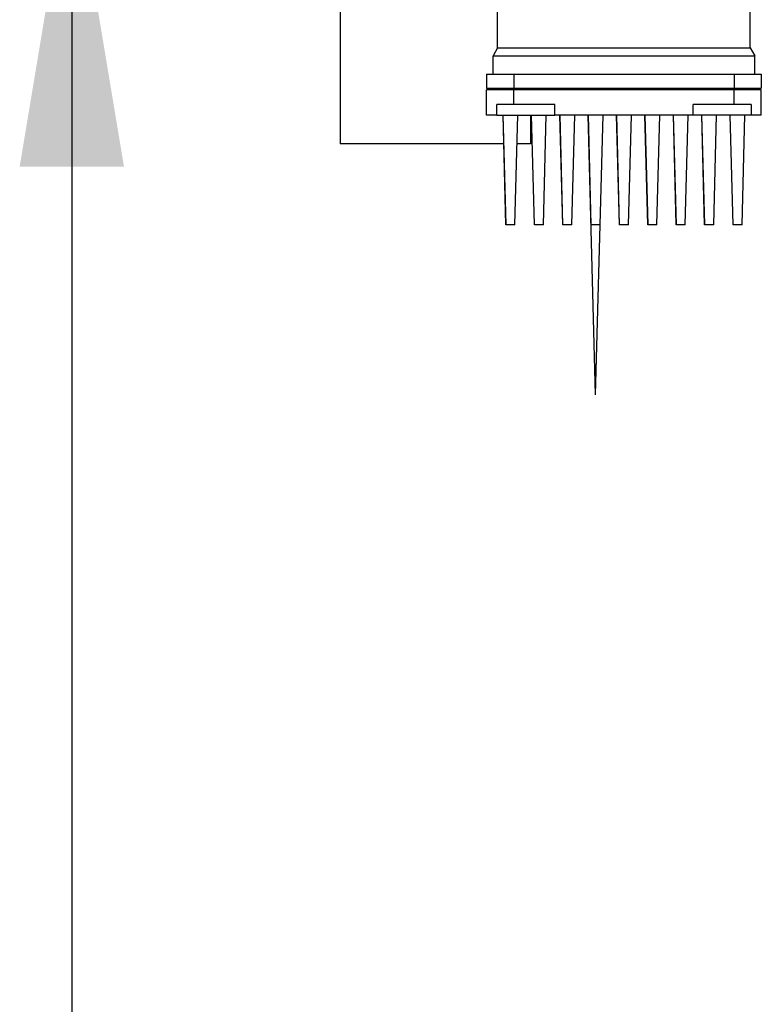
# Model space of a CAD drawing. Extents: x -89225 to 110569, y 13360 to 87647.
# Tile 175 of 256: x 24205 to 24610, y 56371 to 56909. Entities that reach past the tile are written whole.
import ezdxf

# ---------------------------------------------------------------- set-up
doc = ezdxf.new("R2010")
doc.units = 0
doc.layers.add('Iv-Lines 035', color=4, linetype='Continuous')
doc.layers.add('Iv-Lines 035 @ 100', color=4, linetype='Continuous')
doc.styles.add('ISO', font='ISO.SHX')

# ---------------------------------------------------------------- blocks, each defined once
blk = doc.blocks.new('Leidingwerk beluchtingsinstallatie')
for p, q in [((1271786.99, -947339.85), (1271786.99, -947241.85)), ((1271924.99, -947339.85), (1271924.99, -947241.85)), ((1271700.99, -947249.85), (1271700.99, -947392.35)), ((1271786.99, -947339.85), (1271784.49, -947344.18)), ((1271786.99, -947339.85), (1271924.99, -947339.85)), ((1271924.99, -947339.85), (1271927.49, -947344.18)), ((1271784.49, -947344.18), (1271927.49, -947344.18)), ((1271784.49, -947354.35), (1271784.49, -947344.18)), ((1271927.49, -947354.35), (1271927.49, -947344.18)), ((1271780.99, -947354.35), (1271795.8, -947354.35)), ((1271780.99, -947354.35), (1271780.99, -947361.85)), ((1271795.8, -947354.35), (1271916.23, -947354.35)), ((1271795.8, -947354.35), (1271795.8, -947361.85)), ((1271916.23, -947354.35), (1271916.23, -947361.85)), ((1271916.23, -947354.35), (1271930.99, -947354.35)), ((1271930.99, -947354.35), (1271930.99, -947361.85)), ((1271780.99, -947361.85), (1271795.8, -947361.85)), ((1271781.99, -947362.85), (1271780.99, -947361.85)), ((1271795.83, -947362.85), (1271780.99, -947362.85)), ((1271780.99, -947376.65), (1271780.99, -947362.85)), ((1271795.8, -947361.85), (1271916.23, -947361.85)), ((1271916.25, -947362.85), (1271795.83, -947362.85)), ((1271795.83, -947370.85), (1271795.83, -947362.85)), ((1271916.23, -947361.85), (1271930.99, -947361.85)), ((1271930.99, -947362.85), (1271916.25, -947362.85)), ((1271916.25, -947370.85), (1271916.25, -947362.85)), ((1271929.99, -947362.85), (1271930.99, -947361.85)), ((1271930.99, -947376.65), (1271930.99, -947362.85)), ((1271795.83, -947370.85), (1271786.63, -947370.85)), ((1271786.63, -947376.65), (1271786.63, -947370.85)), ((1271818.21, -947370.85), (1271795.83, -947370.85)), ((1271818.21, -947376.65), (1271818.21, -947370.85)), ((1271893.83, -947376.65), (1271893.83, -947370.85)), ((1271916.25, -947370.85), (1271893.83, -947370.85)), ((1271925.39, -947370.85), (1271916.25, -947370.85)), ((1271925.39, -947370.85), (1271925.39, -947376.65)), ((1271786.63, -947376.65), (1271780.99, -947376.65)), ((1271786.63, -947376.65), (1271818.21, -947376.65)), ((1271791.56, -947436.65), (1271789.99, -947376.65)), ((1271791.57, -947436.65), (1271790, -947376.65)), ((1271791.59, -947436.65), (1271790.02, -947376.65)), ((1271791.6, -947436.65), (1271790.03, -947376.65)), ((1271791.61, -947436.65), (1271790.04, -947376.65)), ((1271796.47, -947436.65), (1271798.04, -947376.65)), ((1271804.99, -947376.65), (1271804.99, -947392.35)), ((1271807.05, -947436.65), (1271805.48, -947376.65)), ((1271807.06, -947436.65), (1271805.49, -947376.65)), ((1271807.07, -947436.65), (1271805.5, -947376.65)), ((1271807.09, -947436.65), (1271805.52, -947376.65)), ((1271807.1, -947436.65), (1271805.53, -947376.65)), ((1271807.11, -947436.65), (1271805.54, -947376.65)), ((1271807.13, -947436.65), (1271805.56, -947376.65)), ((1271811.98, -947436.65), (1271813.56, -947376.65)), ((1271893.83, -947376.65), (1271818.21, -947376.65)), ((1271822.54, -947436.65), (1271820.96, -947376.65)), ((1271822.55, -947436.65), (1271820.98, -947376.65)), ((1271822.56, -947436.65), (1271820.99, -947376.65)), ((1271822.57, -947436.65), (1271821, -947376.65)), ((1271822.59, -947436.65), (1271821.02, -947376.65)), ((1271822.6, -947436.65), (1271821.03, -947376.65)), ((1271822.61, -947436.65), (1271821.04, -947376.65)), ((1271822.63, -947436.65), (1271821.06, -947376.65)), ((1271822.64, -947436.65), (1271821.07, -947376.65)), ((1271827.5, -947436.65), (1271829.07, -947376.65)), ((1271838.04, -947436.65), (1271836.46, -947376.65)), ((1271838.05, -947436.65), (1271836.48, -947376.65)), ((1271838.06, -947436.65), (1271836.49, -947376.65)), ((1271838.07, -947436.65), (1271836.5, -947376.65)), ((1271840.52, -947529.41), (1271836.52, -947376.65)), ((1271838.1, -947436.65), (1271836.53, -947376.65)), ((1271838.11, -947436.65), (1271836.54, -947376.65)), ((1271838.13, -947436.65), (1271836.56, -947376.65)), ((1271838.14, -947436.65), (1271836.57, -947376.65)), ((1271843, -947436.65), (1271844.57, -947376.65)), ((1271853.54, -947436.65), (1271851.96, -947376.65)), ((1271853.55, -947436.65), (1271851.98, -947376.65)), ((1271853.56, -947436.65), (1271851.99, -947376.65)), ((1271853.57, -947436.65), (1271852, -947376.65)), ((1271853.59, -947436.65), (1271852.02, -947376.65)), ((1271853.6, -947436.65), (1271852.03, -947376.65)), ((1271853.61, -947436.65), (1271852.04, -947376.65)), ((1271853.63, -947436.65), (1271852.06, -947376.65)), ((1271853.64, -947436.65), (1271852.07, -947376.65)), ((1271858.5, -947436.65), (1271860.07, -947376.65)), ((1271869.04, -947436.65), (1271867.46, -947376.65)), ((1271869.05, -947436.65), (1271867.48, -947376.65)), ((1271869.06, -947436.65), (1271867.49, -947376.65)), ((1271869.07, -947436.65), (1271867.5, -947376.65)), ((1271869.09, -947436.65), (1271867.52, -947376.65)), ((1271869.1, -947436.65), (1271867.53, -947376.65)), ((1271869.11, -947436.65), (1271867.54, -947376.65)), ((1271869.13, -947436.65), (1271867.56, -947376.65)), ((1271869.14, -947436.65), (1271867.57, -947376.65)), ((1271874, -947436.65), (1271875.57, -947376.65)), ((1271884.54, -947436.65), (1271882.96, -947376.65)), ((1271884.55, -947436.65), (1271882.98, -947376.65)), ((1271884.56, -947436.65), (1271882.99, -947376.65)), ((1271884.57, -947436.65), (1271883, -947376.65)), ((1271884.59, -947436.65), (1271883.02, -947376.65)), ((1271884.6, -947436.65), (1271883.03, -947376.65)), ((1271884.61, -947436.65), (1271883.04, -947376.65)), ((1271884.63, -947436.65), (1271883.06, -947376.65)), ((1271884.64, -947436.65), (1271883.07, -947376.65)), ((1271889.5, -947436.65), (1271891.07, -947376.65)), ((1271925.39, -947376.65), (1271893.83, -947376.65)), ((1271900.05, -947436.65), (1271898.48, -947376.65)), ((1271900.06, -947436.65), (1271898.49, -947376.65)), ((1271900.07, -947436.65), (1271898.5, -947376.65)), ((1271900.09, -947436.65), (1271898.52, -947376.65)), ((1271900.1, -947436.65), (1271898.53, -947376.65)), ((1271900.11, -947436.65), (1271898.54, -947376.65)), ((1271900.13, -947436.65), (1271898.56, -947376.65)), ((1271904.98, -947436.65), (1271906.56, -947376.65)), ((1271915.56, -947436.65), (1271913.99, -947376.65)), ((1271915.57, -947436.65), (1271914, -947376.65)), ((1271915.59, -947436.65), (1271914.02, -947376.65)), ((1271915.6, -947436.65), (1271914.03, -947376.65)), ((1271915.61, -947436.65), (1271914.04, -947376.65)), ((1271920.47, -947436.65), (1271922.04, -947376.65)), ((1271930.99, -947376.65), (1271925.39, -947376.65)), ((1271790.4, -947392.35), (1271700.99, -947392.35)), ((1271804.99, -947392.35), (1271797.63, -947392.35)), ((1271791.57, -947436.65), (1271791.56, -947436.65)), ((1271791.59, -947436.65), (1271791.57, -947436.65)), ((1271791.6, -947436.65), (1271791.59, -947436.65)), ((1271791.61, -947436.65), (1271791.6, -947436.65)), ((1271796.47, -947436.65), (1271791.61, -947436.65)), ((1271807.06, -947436.65), (1271807.05, -947436.65)), ((1271807.07, -947436.65), (1271807.06, -947436.65)), ((1271807.09, -947436.65), (1271807.07, -947436.65)), ((1271807.1, -947436.65), (1271807.09, -947436.65)), ((1271807.11, -947436.65), (1271807.1, -947436.65)), ((1271807.13, -947436.65), (1271807.11, -947436.65)), ((1271811.98, -947436.65), (1271807.13, -947436.65)), ((1271822.55, -947436.65), (1271822.54, -947436.65)), ((1271822.56, -947436.65), (1271822.55, -947436.65)), ((1271822.57, -947436.65), (1271822.56, -947436.65)), ((1271822.59, -947436.65), (1271822.57, -947436.65)), ((1271822.6, -947436.65), (1271822.59, -947436.65)), ((1271822.61, -947436.65), (1271822.6, -947436.65)), ((1271822.63, -947436.65), (1271822.61, -947436.65)), ((1271822.64, -947436.65), (1271822.63, -947436.65)), ((1271827.5, -947436.65), (1271822.64, -947436.65)), ((1271838.05, -947436.65), (1271838.04, -947436.65)), ((1271838.06, -947436.65), (1271838.05, -947436.65)), ((1271838.07, -947436.65), (1271838.06, -947436.65)), ((1271838.09, -947436.65), (1271838.07, -947436.65)), ((1271838.11, -947436.65), (1271838.1, -947436.65)), ((1271838.13, -947436.65), (1271838.11, -947436.65)), ((1271838.14, -947436.65), (1271838.13, -947436.65)), ((1271843, -947436.65), (1271838.14, -947436.65)), ((1271840.52, -947529.41), (1271842.95, -947436.65)), ((1271853.55, -947436.65), (1271853.54, -947436.65)), ((1271853.56, -947436.65), (1271853.55, -947436.65)), ((1271853.57, -947436.65), (1271853.56, -947436.65)), ((1271853.59, -947436.65), (1271853.57, -947436.65)), ((1271853.6, -947436.65), (1271853.59, -947436.65)), ((1271853.61, -947436.65), (1271853.6, -947436.65)), ((1271853.63, -947436.65), (1271853.61, -947436.65)), ((1271853.64, -947436.65), (1271853.63, -947436.65)), ((1271858.5, -947436.65), (1271853.64, -947436.65)), ((1271869.05, -947436.65), (1271869.04, -947436.65)), ((1271869.06, -947436.65), (1271869.05, -947436.65)), ((1271869.07, -947436.65), (1271869.06, -947436.65)), ((1271869.09, -947436.65), (1271869.07, -947436.65)), ((1271869.1, -947436.65), (1271869.09, -947436.65)), ((1271869.11, -947436.65), (1271869.1, -947436.65)), ((1271869.13, -947436.65), (1271869.11, -947436.65)), ((1271869.14, -947436.65), (1271869.13, -947436.65)), ((1271874, -947436.65), (1271869.14, -947436.65)), ((1271884.55, -947436.65), (1271884.54, -947436.65)), ((1271884.56, -947436.65), (1271884.55, -947436.65)), ((1271884.57, -947436.65), (1271884.56, -947436.65)), ((1271884.59, -947436.65), (1271884.57, -947436.65)), ((1271884.6, -947436.65), (1271884.59, -947436.65)), ((1271884.61, -947436.65), (1271884.6, -947436.65)), ((1271884.63, -947436.65), (1271884.61, -947436.65)), ((1271884.64, -947436.65), (1271884.63, -947436.65)), ((1271889.5, -947436.65), (1271884.64, -947436.65)), ((1271900.06, -947436.65), (1271900.05, -947436.65)), ((1271900.07, -947436.65), (1271900.06, -947436.65)), ((1271900.09, -947436.65), (1271900.07, -947436.65)), ((1271900.1, -947436.65), (1271900.09, -947436.65)), ((1271900.11, -947436.65), (1271900.1, -947436.65)), ((1271900.13, -947436.65), (1271900.11, -947436.65)), ((1271904.98, -947436.65), (1271900.13, -947436.65)), ((1271915.57, -947436.65), (1271915.56, -947436.65)), ((1271915.59, -947436.65), (1271915.57, -947436.65)), ((1271915.6, -947436.65), (1271915.59, -947436.65)), ((1271915.61, -947436.65), (1271915.6, -947436.65)), ((1271920.47, -947436.65), (1271915.61, -947436.65))]:
    blk.add_line(p, q)
for centre, major_axis, ratio, start_param, end_param in [((1273644.91, -944620.17), (0, 3789.59), 0.706813, 2.379625, 2.380007), ((1270065.58, -944620.17), (0, -3789.59), 0.707401, 0.761586, 0.761968)]:
    blk.add_ellipse(centre, major_axis=major_axis, ratio=ratio, start_param=start_param, end_param=end_param)
blk = doc.blocks.new('*U48')
blk.add_lwpolyline([(0, -18.4668), (0, 0)])
blk.add_solid([(0.2848, -16.758), (0, -18.4668), (-0.2848, -16.758)])
at = {"style": 'ISO'}
blk.add_attdef('NUMMER', (3.1459, -0.8347), '', height=1.8, dxfattribs=at)
blk = doc.blocks.new('*U524')
at = {"layer": 'Iv-Lines 035 @ 100', "xscale": -100, "yscale": 100, "zscale": 100, "rotation": 180}
blk.add_blockref('*U48', (24233.06, 55152.96), dxfattribs=at)

msp = doc.modelspace()

# ---------------------------------------------------------------- block references
at = {"layer": 'Iv-Lines 035'}
for name, p in [('Leidingwerk beluchtingsinstallatie', (-1247321.42, 1004233.53)), ('*U524', (0, 0))]:
    msp.add_blockref(name, p, dxfattribs=at)

doc.saveas('drawing.dxf')
